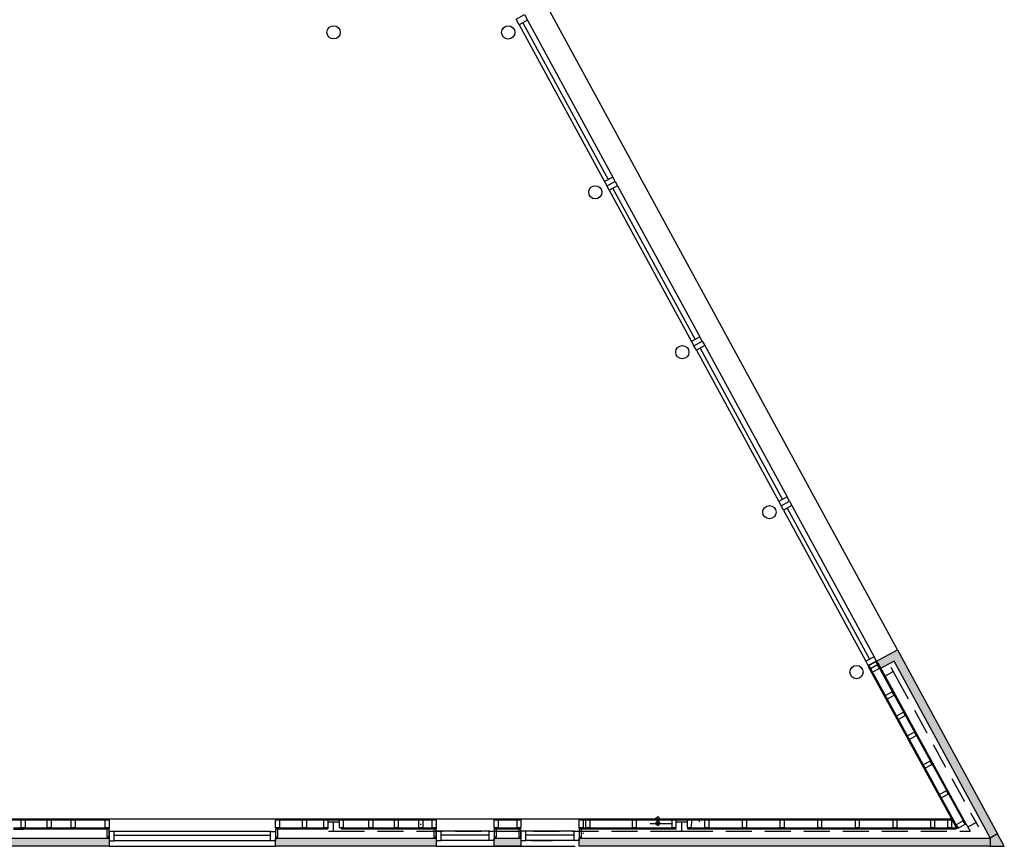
# Model space of a CAD drawing. Header units: millimetres. Extents: x 0 to 116900, y 0 to 82100.
# Tile 10 of 35: x 44268 to 56099, y 12735 to 22673. Entities that reach past the tile are written whole.
import ezdxf

# ---------------------------------------------------------------- set-up
doc = ezdxf.new("R2010")
doc.units = ezdxf.units.MM
doc.header["$LTSCALE"] = 50
doc.header["$MEASUREMENT"] = 0
doc.linetypes.add('B0701', pattern=[9.375, 6.25, -3.125])
for name, color, linetype in [('LAYER01', 252, 'CONTINUOUS'), ('LAYER28', 8, 'CONTINUOUS'), ('LAYER30', 8, 'CONTINUOUS'), ('LAYER31', 7, 'CONTINUOUS'), ('LAYER98', 1, 'CONTINUOUS')]:
    doc.layers.add(name, color=color, linetype=linetype)

# ---------------------------------------------------------------- blocks, each defined once
blk = doc.blocks.new('46X96-HS')
at = {"layer": 'LAYER28', "color": 1, "linetype": 'Continuous'}
blk.add_lwpolyline([(0, -96), (46, -96), (46, 0), (0, 0)], close=True, dxfattribs=at)
blk = doc.blocks.new('RR159')
at = {"layer": 'LAYER28', "color": 2, "linetype": 'Continuous'}
blk.add_lwpolyline([(-79.5, 0, -1), (79.5, 0, -1)], format="xyb", close=True, dxfattribs=at)
blk = doc.blocks.new('HA120')
at = {"layer": 'LAYER28', "color": 2, "linetype": 'Continuous'}
for points in [[(-60, 57), (60, 57)], [(0, -57), (0, 57)], [(-60, -57), (60, -57)]]:
    blk.add_lwpolyline(points, dxfattribs=at)
blk = doc.blocks.new('46X96-HA', base_point=(0, 0, 600))
at = {"layer": 'LAYER28', "color": 1, "linetype": 'Continuous'}
blk.add_lwpolyline([(0, -96), (26, -96), (26, 0), (0, 0)], close=True, dxfattribs=at)

msp = doc.modelspace()

# ---------------------------------------------------------------- hatches: boundary and pattern name
at = {"layer": 'LAYER01'}
h = msp.add_hatch(color=256, dxfattribs=at)
h.dxf.hatch_style = 1
h.paths.add_polyline_path([(37102.2, 12835.2), (35610.2, 12835.2), (35610.2, 12735.2), (37102.2, 12735.2)])
h.paths.add_polyline_path([(38122.2, 12835.2), (37802.2, 12835.2), (37802.2, 12735.2), (38122.2, 12735.2)])
h.paths.add_polyline_path([(41442.2, 12835.2), (38682.2, 12835.2), (38682.2, 12735.2), (41442.2, 12735.2)])
h.paths.add_polyline_path([(45342.2, 12835.2), (42842.2, 12835.2), (42842.2, 12801.2), (42842.2, 12735.2), (45342.2, 12735.2)])
h.paths.add_polyline_path([(49271.2, 12835.2), (47342.2, 12835.2), (47342.2, 12735.2), (49271.2, 12735.2)])
h.paths.add_polyline_path([(50291.2, 12835.2), (49971.2, 12835.2), (49971.2, 12735.2), (50291.2, 12735.2)])
h.paths.add_polyline_path([(55930.2, 12835.2), (54812.2, 12835.2), (50991.2, 12835.2), (50991.2, 12805.2), (50991.2, 12735.2), (54812.2, 12735.2), (55930.2, 12735.2)])
h.paths.add_polyline_path([(56018.1, 12883.5), (55930.2, 12835.2), (55930.3, 12735.2), (56098.9, 12735.2)])
h.paths.add_polyline_path([(54828.7, 15071.4), (54789, 15083.1), (54565.1, 14963), (54574.1, 14946.3), (54575.1, 14946.9), (54614.1, 14875.8), (54774.4, 14961.8), (55930.2, 12835.7), (56018.1, 12883.5)])

# ---------------------------------------------------------------- linework, layer by layer
at = {"layer": 'LAYER01', "color": 1, "linetype": 'Continuous'}
for points in [[(50233.3, 22680.5), (50333.4, 22735.1), (50370.7, 22666.4), (50270.6, 22612)], [(51935.2, 13095.2), (51965.2, 13065.2), (51935.2, 13035.2), (51905.2, 13065.2)], [(51935.2, 13040.2), (51965.2, 13010.2), (51935.2, 12980.2), (51905.2, 13010.2)], [(55466.2, 12957.4), (55526, 12957.4), (55473.9, 13053.4), (55466.2, 13053.4)]]:
    msp.add_lwpolyline(points, close=True, dxfattribs=at)
at = {"layer": 'LAYER01', "color": 2, "linetype": 'Continuous'}
for points in [[(54565.1, 14963), (54814.8, 15097)], [(54612.4, 14874.9), (54565.1, 14963)], [(54774.4, 14961.8), (54612.4, 14874.9)], [(42842.2, 12835.2), (45342.2, 12835.2)], [(45342.2, 12835.2), (45342.2, 12735.2)], [(47342.2, 12835.2), (49271.2, 12835.2)], [(47342.2, 12735.2), (47342.2, 12835.2)], [(49271.2, 12835.2), (49271.2, 12735.2)], [(49971.2, 12835.2), (50291.2, 12835.2)], [(49971.2, 12735.2), (49971.2, 12835.2)], [(50291.2, 12835.2), (50291.2, 12735.2)], [(50991.2, 12835.2), (54812.2, 12835.2)], [(50991.2, 12735.2), (50991.2, 12835.2)], [(45342.2, 12735.2), (42842.2, 12735.2)], [(49271.2, 12735.2), (47342.2, 12735.2)], [(50291.2, 12735.2), (49971.2, 12735.2)], [(54812.2, 12735.2), (50991.2, 12735.2)]]:
    msp.add_lwpolyline(points, dxfattribs=at)
at = {"layer": 'LAYER01', "color": 3, "linetype": 'B0701'}
for points in [[(54793, 14783.2), (55787.6, 12967.9)], [(48099.2, 12916.2), (52222.4, 12916.2)], [(52282.3, 12916.2), (55687.6, 12916.2)]]:
    msp.add_lwpolyline(points, dxfattribs=at)
at = {"layer": 'LAYER01', "color": 1, "linetype": 'Continuous'}
for points in [[(51384.2, 13065.1), (51644.2, 13065.1)], [(51845.2, 13065.2), (52105.2, 13065.2)], [(52347.2, 13065.7), (52607.2, 13065.7)], [(51845.2, 13010.2), (52105.2, 13010.2)], [(50409.2, 12805.2), (50669.2, 12805.2)], [(50409.2, 12735.2), (50669.2, 12735.2)], [(50684.2, 12735.2), (50944.2, 12735.2)]]:
    msp.add_lwpolyline(points, dxfattribs=at)
at = {"layer": 'LAYER01', "color": 5, "linetype": 'Continuous'}
for points in [[(51935.2, 13010.2), (51935.2, 13065.2)], [(52437.2, 13030.2), (52437.2, 13065.7)]]:
    msp.add_lwpolyline(points, dxfattribs=at)
at = {"layer": 'LAYER01', "color": 2}
msp.add_lwpolyline([(55930.3, 12735.2), (56098.9, 12735.2), (56018.1, 12883.5), (55930.2, 12835.2)], close=True, dxfattribs=at)
at = {"layer": 'LAYER28', "color": 1, "linetype": 'Continuous'}
for points in [[(54469.2, 14911.5), (54458.2, 14905.5)], [(54562.5, 14940), (54573.4, 14946)], [(54563.3, 14940.5), (54574.3, 14946.5)], [(54567.8, 14934.3), (55627.6, 12999.7)], [(54578.7, 14940.3), (55638.6, 13005.7)], [(54463.4, 14896), (55526, 12957.4)], [(54474.4, 14902), (55537, 12963.4)], [(44057.2, 13065.2), (44310.2, 13064.9)], [(44057.2, 13052.7), (44310.2, 13052.4)], [(44310.2, 13064.9), (44910.2, 13064.9)], [(44310.2, 13052.4), (44310.2, 13064.9)], [(44310.2, 13052.4), (44910.2, 13052.4)], [(44910.2, 13064.9), (45342.2, 13064.9)], [(44910.2, 13052.4), (44910.2, 13064.9)], [(44910.2, 13052.4), (44910.2, 13064.9)], [(44910.2, 13052.4), (45342.2, 13052.4)], [(45342.2, 13052.4), (45342.2, 13064.9)], [(47342.2, 13065.1), (47691.3, 13065.1)], [(47342.2, 13052.6), (47342.2, 13065.1)], [(47342.2, 13052.6), (47691.3, 13052.6)], [(47691.3, 13065.1), (47969.2, 13065.2)], [(47691.3, 13052.6), (47691.3, 13065.1)], [(47691.3, 13052.6), (47691.3, 13065.1)], [(47691.3, 13052.6), (47969.2, 13052.7)], [(47923.2, 13052.7), (47923.2, 13065.7)], [(47956.1, 13065.2), (48132.4, 13065.7)], [(47956.1, 13052.7), (48132.5, 13053.2)], [(47969.2, 13052.7), (47969.2, 13065.2)], [(48132.5, 13053.2), (48132.5, 13065.7)], [(48132.6, 13065.8), (48487.4, 13065.1)], [(48132.6, 13053.3), (48132.6, 13065.8)], [(48132.6, 13053.3), (48487.4, 13052.6)], [(48487.2, 13065.1), (49087.2, 13065.1)], [(48487.2, 13052.6), (48487.2, 13065.1)], [(48487.2, 13052.6), (49087.2, 13052.6)], [(48487.4, 13052.6), (48487.4, 13065.1)], [(49087.2, 13052.6), (49087.2, 13065.1)], [(49087.2, 13065.1), (49271.2, 13064.9)], [(49087.2, 13052.6), (49271.2, 13052.4)], [(49271.2, 13064.9), (49271.2, 13052.4)], [(49971.2, 13065.1), (50291.2, 13065.1)], [(49971.2, 13052.6), (49971.2, 13065.1)], [(49971.2, 13052.6), (50291.2, 13052.6)], [(50291.2, 13052.6), (50291.2, 13065.1)], [(50991.2, 13065.1), (52139.2, 13065.2)], [(50991.2, 13052.6), (52139.2, 13052.7)], [(51654.3, 13052.7), (51654.3, 13065.7)], [(52106.3, 13052.7), (52106.3, 13065.7)], [(52139.2, 13065.2), (52315.5, 13065.7)], [(52139.2, 13052.7), (52315.5, 13053.2)], [(52315.5, 13065.7), (52525.2, 13065.7)], [(52315.5, 13053.2), (52315.6, 13065.7)], [(52315.5, 13053.2), (52525.2, 13053.2)], [(52525.2, 13053.2), (52525.2, 13066.2)], [(52525.2, 13065.7), (52977.2, 13065.7)], [(52525.2, 13053.2), (52977.2, 13053.2)], [(52977.2, 13053.2), (52977.2, 13066.2)], [(52977.2, 13065.7), (53429.2, 13065.7)], [(52977.2, 13053.2), (53429.2, 13053.2)], [(53429.2, 13053.2), (53429.2, 13066.2)], [(53429.2, 13065.7), (53881.2, 13065.7)], [(53429.2, 13053.2), (53881.2, 13053.2)], [(53881.2, 13053.2), (53881.2, 13066.2)], [(53881.2, 13065.7), (54333.2, 13065.7)], [(53881.2, 13053.2), (54333.2, 13053.2)], [(54333.2, 13053.2), (54333.2, 13066.2)], [(54333.2, 13065.7), (54785.2, 13065.7)], [(54333.2, 13053.2), (54785.2, 13053.2)], [(54785.2, 13065.7), (55237.2, 13065.7)], [(54785.2, 13053.2), (55237.2, 13053.2)], [(55237.2, 13065.7), (55468.2, 13065.7)], [(55237.2, 13053.2), (55237.2, 13065.7)], [(55237.2, 13053.2), (55237.2, 13065.7)], [(55237.2, 13053.2), (55468.2, 13053.2)], [(55468.2, 13053.2), (55468.2, 13065.7)], [(44194.8, 12955.8), (44310.2, 12955.9)], [(44194.9, 12943.3), (44310.2, 12943.4)], [(44310.2, 12956.4), (44910.2, 12956.4)], [(44310.2, 12955.9), (44310.2, 12943.4)], [(44310.2, 12943.9), (44910.2, 12943.9)], [(44910.2, 12956.4), (45342.2, 12956.4)], [(44910.2, 12955.9), (44910.2, 12943.4)], [(44910.2, 12955.9), (44910.2, 12943.4)], [(44910.2, 12943.9), (45342.2, 12943.9)], [(45342.2, 12956.4), (45342.2, 12943.9)], [(47342.2, 12956.6), (47691.3, 12956.6)], [(47342.2, 12944.1), (47691.3, 12944.1)], [(47342.2, 12896.2), (47342.2, 12883.7)], [(47691.3, 12956.6), (47969.2, 12956.7)], [(47691.3, 12956.1), (47691.3, 12943.6)], [(47691.3, 12944.1), (47969.2, 12944.2)], [(47923.2, 12956.2), (47923.2, 12943.7)], [(47969.2, 12956.2), (47969.2, 12943.7)], [(48132.2, 12957.2), (48132.2, 12944.7)], [(48132.5, 12956.8), (48132.4, 12944.3)], [(48132.4, 12944.8), (48487.2, 12944.1)], [(48132.5, 12957.3), (48487.2, 12956.6)], [(48487.2, 12956.6), (49087.2, 12956.6)], [(48487.2, 12956.1), (48487.2, 12943.6)], [(48487.2, 12956.1), (48487.2, 12943.6)], [(48487.2, 12944.1), (49087.2, 12944.1)], [(49087.2, 12992.7), (49087.2, 13005.2)], [(49087.2, 12956.6), (49271.2, 12956.6)], [(49087.2, 12956.1), (49087.2, 12943.6)], [(49087.2, 12944.1), (49271.2, 12944.1)], [(49271.2, 12992.4), (49271.2, 13004.9)], [(49271.2, 12956.6), (49271.2, 12944.1)], [(49971.2, 12956.6), (50291.2, 12956.6)], [(49971.2, 12956.6), (49971.2, 12944.1)], [(49971.2, 12944.1), (50291.2, 12944.1)], [(50991.2, 12992.6), (50991.2, 13005.1)], [(50991.3, 12957.1), (50991.3, 12944.6)], [(50991.3, 12956.6), (52152.3, 12956.7)], [(50991.3, 12944.1), (52152.3, 12944.2)], [(51037.3, 12896.1), (51037.3, 12883.6)], [(51654.3, 12956.2), (51654.3, 12943.7)], [(52106.3, 12956.2), (52106.3, 12943.7)], [(52152.3, 12951.2), (52152.3, 12938.7)], [(52292.3, 12957.2), (52525.2, 12956.7)], [(52292.3, 12957.2), (52292.3, 12944.7)], [(52292.3, 12944.7), (52525.2, 12944.2)], [(52525.2, 12956.7), (52977.2, 12956.7)], [(52525.2, 12956.7), (52525.2, 12944.2)], [(52525.2, 12944.2), (52977.2, 12944.2)], [(52977.2, 12956.7), (53429.2, 12956.7)], [(52977.2, 12956.7), (52977.2, 12944.2)], [(52977.2, 12944.2), (53429.2, 12944.2)], [(53429.2, 12956.7), (53881.2, 12956.7)], [(53429.2, 12956.7), (53429.2, 12944.2)], [(53429.2, 12944.2), (53881.2, 12944.2)], [(53881.2, 12956.7), (54333.2, 12956.7)], [(53881.2, 12956.7), (53881.2, 12944.2)], [(53881.2, 12944.2), (54333.2, 12944.2)], [(54333.2, 12956.7), (54785.2, 12956.7)], [(54333.2, 12956.7), (54333.2, 12944.2)], [(54333.2, 12944.2), (54785.2, 12944.2)], [(54785.2, 12956.7), (55237.2, 12956.7)], [(54785.2, 12956.7), (54785.2, 12944.2)], [(54785.2, 12944.2), (55237.2, 12944.2)], [(55228.9, 12956.7), (55526, 12956.7)], [(55228.9, 12944.2), (55526, 12944.2)], [(55237.2, 12957.2), (55237.2, 12944.7)], [(55237.2, 12956.7), (55237.2, 12944.2)], [(55526, 12956.7), (55526, 12944.2)], [(55537, 12963.4), (55526.1, 12957.2)], [(55627.6, 12999.7), (55638.6, 13005.7)]]:
    msp.add_lwpolyline(points, dxfattribs=at)
at = {"layer": 'LAYER30', "color": 1, "linetype": 'Continuous'}
for points in [[(51424.4, 20729), (51453.1, 20676.3), (51352.9, 20621.8), (51324.3, 20674.5)], [(52470.3, 18807), (52441.7, 18859.5), (52341.8, 18805.1), (52370.3, 18752.7)], [(52470.3, 18807), (52498.9, 18754.3), (52398.8, 18699.8), (52370.1, 18752.5)], [(53516.6, 16884.1), (53488, 16936.6), (53388.1, 16882.3), (53416.7, 16829.8)], [(53516.6, 16884.1), (53545.3, 16831.4), (53445.1, 16777), (53416.5, 16829.7)], [(54562.9, 14961.3), (54534.4, 15013.7), (54434.5, 14959.4), (54463, 14906.9)], [(45342.2, 12801.2), (45401.9, 12801.2), (45401.9, 12914.9), (45342.2, 12914.9)], [(47342.2, 12801.2), (47282.2, 12801.2), (47282.2, 12915.2), (47342.2, 12915.2)], [(49271.2, 12805.2), (49330.9, 12805.2), (49330.9, 12918.9), (49271.2, 12918.9)], [(49971.2, 12805.2), (49911.2, 12805.2), (49911.2, 12919.2), (49971.2, 12919.2)], [(50291.2, 12805.2), (50350.9, 12805.2), (50350.9, 12918.9), (50291.2, 12918.9)], [(50991.2, 12805.2), (50931.2, 12805.2), (50931.2, 12919.2), (50991.2, 12919.2)]]:
    msp.add_lwpolyline(points, close=True, dxfattribs=at)
for points in [[(51352.9, 20621.8), (52341.8, 18805.1)], [(51396.9, 20645.7), (52385.5, 18828.9)], [(51453.1, 20676.3), (52441.7, 18859.5)], [(52398.8, 18699.8), (53388.1, 16882.3)], [(52442.7, 18723.7), (53431.8, 16906)], [(52498.9, 18754.3), (53488, 16936.6)], [(53489.1, 16800.9), (54478.2, 14983.2)], [(53545.3, 16831.4), (54534.4, 15013.7)], [(53445.1, 16777), (54434.5, 14959.4)], [(47282.2, 12915.2), (45401.9, 12914.9)], [(49911.2, 12919.2), (49330.9, 12918.9)], [(50931.2, 12919.2), (50350.9, 12918.9)], [(47282.2, 12865.2), (45401.9, 12865.2)], [(47282.2, 12801.2), (45401.9, 12801.2)], [(49911.2, 12869.2), (49330.9, 12869.2)], [(49911.2, 12805.2), (49330.9, 12805.2)], [(50931.2, 12869.2), (50350.9, 12869.2)], [(50931.2, 12805.2), (50350.9, 12805.2)]]:
    msp.add_lwpolyline(points, dxfattribs=at)
at = {"layer": 'LAYER31', "color": 1}
msp.add_lwpolyline([(54814.2, 15097.8), (50594.2, 22854.1), (48373.7, 22854.1), (48373.7, 25329.9)], dxfattribs=at)
at = {"layer": 'LAYER31', "color": 1, "linetype": 'Continuous'}
for points in [[(50270.6, 22612), (51295.9, 20727.1)], [(50314.5, 22635.9), (51339.6, 20750.9)], [(50370.7, 22666.4), (51395.9, 20781.5)]]:
    msp.add_lwpolyline(points, dxfattribs=at)
msp.add_lwpolyline([(51424.4, 20729), (51395.9, 20781.5), (51295.9, 20727.1), (51324.5, 20674.6)], close=True, dxfattribs=at)
at = {"layer": 'LAYER98', "color": 2, "linetype": 'Continuous'}
for points in [[(54814.8, 15097), (56018.1, 12883.5)], [(55930.2, 12835.7), (54774.4, 14961.8)], [(54812.2, 12835.2), (55930.2, 12835.2)], [(56018.1, 12883.5), (55930.2, 12835.7)], [(55930.2, 12835.2), (55930.2, 12735.2)], [(55930.2, 12735.2), (54812.2, 12735.2)]]:
    msp.add_lwpolyline(points, dxfattribs=at)
at = {"layer": 'LAYER98', "color": 1, "linetype": 'Continuous'}
for points in [[(45342.2, 13064.9), (47342.2, 13065.1)], [(49271.2, 13064.9), (49971.2, 13065.1)], [(50291.2, 13065.1), (50991.2, 13065.1)], [(45342.2, 12735.2), (47342.2, 12735.2)], [(49271.2, 12735.2), (50928.6, 12735.2)], [(49271.2, 12735.2), (49921.2, 12735.2)], [(50341.2, 12735.2), (50928.7, 12735.2)]]:
    msp.add_lwpolyline(points, dxfattribs=at)

# ---------------------------------------------------------------- block references
at = {"layer": 'LAYER28'}
for name, p in [('RR159', (48039.7, 22521.2)), ('RR159', (48039.7, 22521.2)), ('RR159', (48039.7, 22521.2)), ('RR159', (48039.7, 22521.2)), ('RR159', (48039.7, 22521.2)), ('RR159', (48039.7, 22521.2)), ('RR159', (48039.7, 22521.2)), ('RR159', (48039.7, 22521.2)), ('RR159', (48039.7, 22521.2)), ('RR159', (48039.7, 22521.2)), ('RR159', (50138.9, 22520.2)), ('RR159', (50138.9, 22520.2)), ('RR159', (50138.9, 22520.2)), ('RR159', (50138.9, 22520.2)), ('RR159', (50138.9, 22520.2)), ('RR159', (50138.9, 22520.2)), ('RR159', (50138.9, 22520.2)), ('RR159', (50138.9, 22520.2)), ('RR159', (50138.9, 22520.2)), ('RR159', (51184.5, 20598.2)), ('RR159', (51184.5, 20598.2)), ('RR159', (51184.5, 20598.2)), ('RR159', (51184.5, 20598.2)), ('RR159', (51184.5, 20598.2)), ('RR159', (51184.5, 20598.2)), ('RR159', (51184.5, 20598.2)), ('RR159', (51184.5, 20598.2)), ('RR159', (51184.5, 20598.2)), ('RR159', (52230.1, 18676.2)), ('RR159', (52230.1, 18676.2)), ('RR159', (52230.1, 18676.2)), ('RR159', (52230.1, 18676.2)), ('RR159', (52230.1, 18676.2)), ('RR159', (52230.1, 18676.2)), ('RR159', (52230.1, 18676.2)), ('RR159', (52230.1, 18676.2)), ('RR159', (52230.1, 18676.2)), ('RR159', (53276.2, 16753.2)), ('RR159', (53276.2, 16753.2)), ('RR159', (53276.2, 16753.2)), ('RR159', (53276.2, 16753.2)), ('RR159', (53276.2, 16753.2)), ('RR159', (53276.2, 16753.2)), ('RR159', (53276.2, 16753.2)), ('RR159', (53276.2, 16753.2)), ('RR159', (53276.2, 16753.2)), ('RR159', (53276.2, 16753.2)), ('RR159', (54322.3, 14830.2)), ('RR159', (54322.3, 14830.2)), ('RR159', (54322.3, 14830.2)), ('RR159', (54322.3, 14830.2)), ('RR159', (54322.3, 14830.2)), ('RR159', (54322.3, 14830.2)), ('RR159', (54322.3, 14830.2)), ('RR159', (54322.3, 14830.2)), ('HA120', (48039.2, 12973.2)), ('HA120', (52222.3, 12973.2)), ('46X96-HA', (45316.2, 12943.9)), ('46X96-HA', (47342.2, 12944.1)), ('46X96-HA', (49245.2, 12943.2)), ('46X96-HA', (49971.2, 12944.1)), ('46X96-HA', (50265.2, 12944.1)), ('46X96-HA', (50991.3, 12944.6))]:
    msp.add_blockref(name, p, dxfattribs=at)
for name, p, rotation in [('46X96-HS', (54553.4, 14957.6), 298.706696), ('46X96-HS', (54575.5, 14917.3), 298.706696), ('HA120', (54714.2, 14808.5), 298.670746), ('46X96-HS', (54753, 14591.3), 298.706696), ('46X96-HS', (54886.8, 14347.8), 298.706696), ('46X96-HS', (55018.2, 14107.6), 298.706696), ('46X96-HS', (55207.9, 13760.3), 298.706696), ('46X96-HS', (55403.3, 13403.1), 298.706696), ('46X96-HS', (55605.5, 13040.1), 298.706696), ('HA120', (55708.8, 12996.2), 298.670746)]:
    msp.add_blockref(name, p, dxfattribs=dict(at, rotation=rotation))
at = {"layer": 'LAYER28', "yscale": -1}
for p in [(44287.2, 12956.4), (44887.2, 12956.4), (45296.2, 12956.4), (47342.2, 12956.6), (47923.2, 12956.7), (48464.2, 12956.6), (48770.2, 12956.7), (49064.2, 12956.6), (49225.2, 12956.6), (49971.2, 12956.6), (50245.2, 12956.6), (51072.2, 12956.2), (51631.3, 12956.2), (52106.3, 12956.7), (52502.2, 12956.7), (52954.2, 12956.7), (53406.2, 12956.7), (53858.2, 12956.7), (54310.2, 12956.7), (54762.2, 12956.7), (55214.2, 12957.2), (55420.2, 12957.4)]:
    msp.add_blockref('46X96-HS', p, dxfattribs=at)
for p, rotation in [((44599.9, 12957.3), 359.84671), ((47668.3, 12956.6), 0.012885), ((48109.2, 12957.3), 359.84671), ((48109.5, 12957.3), 359.8990480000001), ((50991.3, 12956.6), 0.036553), ((52292.3, 12957.3), 359.84671)]:
    msp.add_blockref('46X96-HS', p, dxfattribs=dict(at, rotation=rotation))

doc.saveas('drawing.dxf')
